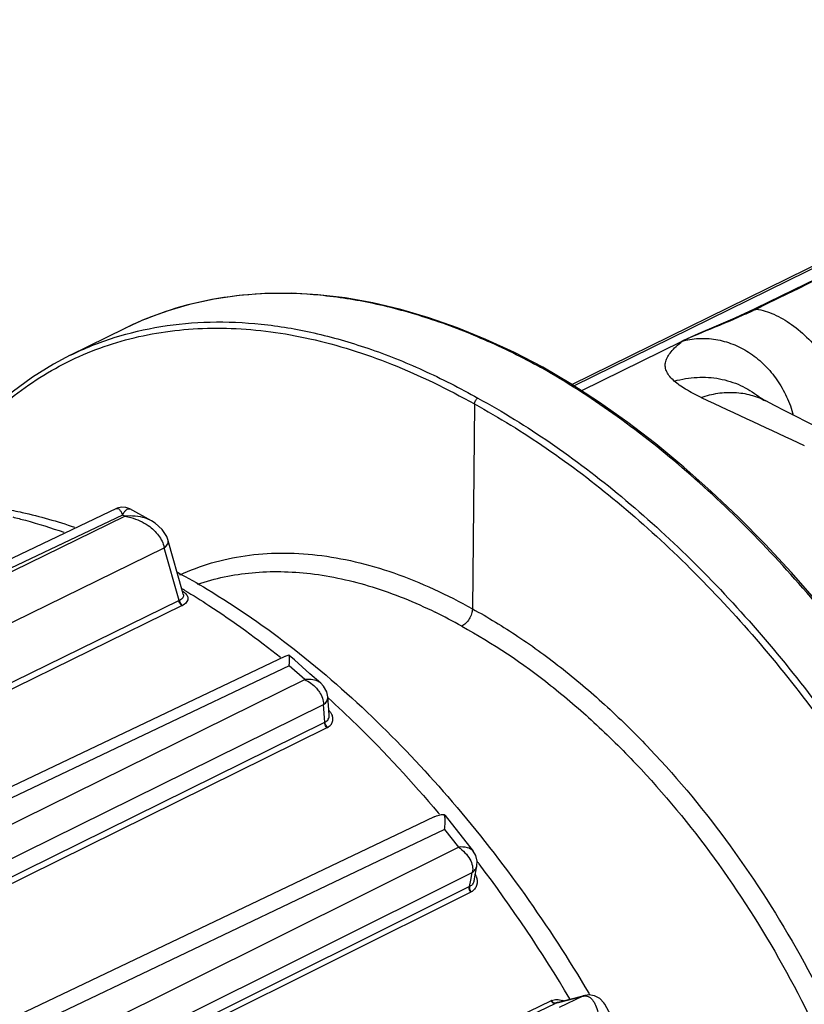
# Model space of a CAD drawing. Header units: millimetres. Extents: x 146 to 697, y 409 to 764.
# Tile 156 of 162: x 625 to 641, y 655 to 676. Entities that reach past the tile are written whole.
import ezdxf

# ---------------------------------------------------------------- set-up
doc = ezdxf.new("R2010")
doc.units = ezdxf.units.MM
doc.header["$LTSCALE"] = 65.395
doc.layers.get('0').update_dxf_attribs({"linetype": 'CONTINUOUS'})
doc.layers.add('SP223_000_00_new_view_4_BL40', color=7, linetype='CONTINUOUS')
doc.layers.add('SP223_018_00_new_view_4_BL38', color=7, linetype='CONTINUOUS')

# ---------------------------------------------------------------- blocks, each defined once
blk = doc.blocks.new('TC-9820353_3D')
at = {"layer": 'SP223_000_00_new_view_4_BL40', "color": 7, "linetype": 'Continuous'}
for p, q in [((26.541, 27.923), (41.954, 35.513)), ((30.374, 29.508), (30.332, 29.487)), ((30.333, 29.487), (30.332, 29.487)), ((16.112, 28.53), (17.258, 29.094)), ((17.259, 29.095), (17.258, 29.094)), ((28.817, 28.813), (26.743, 27.792)), ((28.817, 28.813), (28.817, 28.813)), ((28.866, 28.837), (28.845, 28.827)), ((28.845, 28.827), (28.845, 28.827)), ((16.112, 28.53), (16.112, 28.53)), ((25.94, 28.281), (25.94, 28.281)), ((30.429, 27.67), (30.429, 27.67)), ((24.518, 27.517), (24.475, 23.256)), ((30.575, 27.581), (30.575, 27.581))]:
    blk.add_line(p, q, dxfattribs=at)
at = {"layer": 'SP223_000_00_new_view_4_BL40', "color": 9, "linetype": 'Continuous'}
for p, q in [((26.587, 27.894), (41.986, 35.477)), ((28.819, 28.81), (26.747, 27.79)), ((28.839, 28.82), (28.819, 28.81)), ((28.854, 28.827), (28.839, 28.82)), ((28.868, 28.834), (28.854, 28.827)), ((25.927, 28.259), (25.892, 28.279))]:
    blk.add_line(p, q, dxfattribs=at)
at = {"layer": 'SP223_000_00_new_view_4_BL40', "color": 7, "linetype": 'Continuous'}
for points in [[(37.299, 32.886), (34.982, 31.756), (32.654, 30.621), (30.374, 29.508)], [(25.94, 28.281), (25.353, 28.585), (24.757, 28.861), (24.163, 29.104), (23.572, 29.311), (22.985, 29.484), (22.404, 29.622), (21.83, 29.724), (21.264, 29.791), (20.707, 29.822), (20.16, 29.817), (19.625, 29.776), (19.102, 29.7), (18.593, 29.588), (18.098, 29.441), (17.618, 29.259), (17.259, 29.095)], [(30.333, 29.487), (29.934, 29.303), (29.542, 29.135), (29.173, 28.978), (28.866, 28.837)], [(28.838, 28.823), (28.824, 28.816), (28.817, 28.813)], [(28.845, 28.827), (28.839, 28.824), (28.838, 28.823)], [(16.112, 28.53), (15.766, 28.347), (15.326, 28.073), (14.906, 27.765), (14.505, 27.422), (14.125, 27.044), (13.767, 26.633), (13.432, 26.19), (13.12, 25.715), (13.009, 25.52)], [(31.636, 23.408), (31.11, 24.012), (30.564, 24.601), (30.008, 25.163), (29.443, 25.699), (28.87, 26.206), (28.291, 26.685), (27.706, 27.133), (27.117, 27.549), (26.525, 27.934), (25.94, 28.281)], [(30.575, 27.581), (30.53, 27.605), (30.49, 27.629), (30.46, 27.648), (30.439, 27.662), (30.429, 27.67)], [(32.233, 26.749), (31.96, 26.882), (31.691, 27.015), (31.435, 27.142), (31.195, 27.263), (30.97, 27.377), (30.761, 27.484), (30.575, 27.581)]]:
    blk.add_lwpolyline(points, dxfattribs=at)
at = {"layer": 'SP223_000_00_new_view_4_BL40', "color": 9, "linetype": 'Continuous'}
for centre, radius, start, end in [((26.333, 37.795), 9.236, 295.7086, 295.9965), ((30.206, 27.042), 2.243, 128.1057, 128.5814), ((30.285, 26.942), 2.37, 127.5787, 128.1052), ((385.04, 788.623), 840.044, 244.940626, 245.10192), ((19.01, 13.623), 10.651, 60.4966, 63.865)]:
    blk.add_arc(centre, radius, start, end, dxfattribs=at)
for points in [[(37.307, 32.868), (34.998, 31.744), (32.69, 30.619), (30.381, 29.493)], [(28.839, 28.82), (28.832, 28.819), (28.824, 28.817), (28.817, 28.813)], [(28.868, 28.834), (28.86, 28.833), (28.852, 28.831), (28.845, 28.827)]]:
    blk.add_open_spline(points, degree=3, dxfattribs=at)
for points, knots in [([(25.892, 28.279), (25.512, 28.486), (24.75, 28.862), (23.589, 29.309), (22.442, 29.622), (21.321, 29.799), (20.232, 29.837), (19.184, 29.736), (18.187, 29.495), (17.559, 29.242), (17.259, 29.095)], [0, 0, 0, 0, 0.144457, 0.282321, 0.413795, 0.539321, 0.659608, 0.775633, 0.888622, 1, 1, 1, 1]), ([(30.339, 29.473), (30.221, 29.416), (29.979, 29.306), (29.485, 29.1), (29.111, 28.95), (28.868, 28.834)], [0, 0, 0, 0, 0.246313, 0.496104, 1, 1, 1, 1]), ([(30.381, 29.493), (30.373, 29.495), (30.356, 29.496), (30.34, 29.491), (30.333, 29.487)], [0, 0, 0, 0, 0.516763, 1, 1, 1, 1]), ([(30.381, 29.493), (30.506, 29.473), (30.764, 29.39), (31.131, 29.173), (31.485, 28.869), (31.81, 28.491), (32.092, 28.055), (32.318, 27.582), (32.479, 27.092), (32.539, 26.758), (32.555, 26.594)], [0, 0, 0, 0, 0.098784, 0.209392, 0.331178, 0.461844, 0.598033, 0.735809, 0.871079, 1, 1, 1, 1]), ([(13.094, 25.563), (13.233, 25.795), (13.528, 26.241), (14.027, 26.854), (14.573, 27.398), (15.163, 27.871), (15.795, 28.27), (16.466, 28.593), (17.171, 28.839), (17.909, 29.006), (18.675, 29.094), (19.747, 29.106), (21.148, 28.913), (22.852, 28.371), (23.962, 27.831), (24.518, 27.517)], [0, 0, 0, 0, 0.062492, 0.12309, 0.182138, 0.240033, 0.29722, 0.354171, 0.41137, 0.469288, 0.528369, 0.589009, 0.716138, 0.852807, 1, 1, 1, 1]), ([(16.112, 28.53), (16.407, 28.675), (17.023, 28.922), (18.003, 29.154), (19.032, 29.246), (20.102, 29.199), (21.204, 29.012), (22.329, 28.688), (23.47, 28.231), (24.217, 27.849), (24.591, 27.638)], [0, 0, 0, 0, 0.111072, 0.223694, 0.33938, 0.459436, 0.584907, 0.716548, 0.854839, 1, 1, 1, 1]), ([(28.673, 27.994), (28.64, 28.023), (28.582, 28.082), (28.517, 28.178), (28.484, 28.278), (28.485, 28.38), (28.521, 28.483), (28.588, 28.586), (28.685, 28.692), (28.764, 28.76), (28.808, 28.795)], [0, 0, 0, 0, 0.135481, 0.251215, 0.353844, 0.452966, 0.559396, 0.68227, 0.827843, 1, 1, 1, 1]), ([(28.868, 28.834), (28.983, 28.862), (29.222, 28.895), (29.585, 28.864), (29.938, 28.756), (30.269, 28.575), (30.567, 28.327), (30.82, 28.023), (31.02, 27.672), (31.113, 27.417), (31.149, 27.286)], [0, 0, 0, 0, 0.117209, 0.235247, 0.355308, 0.478249, 0.604475, 0.733908, 0.866035, 1, 1, 1, 1]), ([(25.94, 28.281), (25.933, 28.284), (25.916, 28.288), (25.9, 28.282), (25.892, 28.279)], [0, 0, 0, 0, 0.460892, 1, 1, 1, 1]), ([(31.591, 23.404), (31.161, 23.912), (30.28, 24.879), (28.878, 26.192), (27.436, 27.327), (26.431, 27.972), (25.927, 28.259)], [0, 0, 0, 0, 0.266559, 0.52302, 0.767867, 1, 1, 1, 1]), ([(28.673, 27.994), (28.827, 28.037), (29.142, 28.089), (29.539, 28.065), (29.839, 27.99), (30.121, 27.883), (30.314, 27.764), (30.429, 27.67)], [0, 0, 0, 0, 0.259385, 0.512905, 0.637291, 0.759929, 1, 1, 1, 1]), ([(29.234, 27.653), (29.122, 27.705), (28.967, 27.785), (28.782, 27.904), (28.706, 27.964), (28.673, 27.994)], [0, 0, 0, 0, 0.560547, 0.794918, 1, 1, 1, 1]), ([(29.234, 27.653), (29.346, 27.693), (29.575, 27.751), (29.926, 27.769), (30.264, 27.716), (30.476, 27.633), (30.575, 27.581)], [0, 0, 0, 0, 0.259307, 0.511056, 0.757047, 1, 1, 1, 1]), ([(24.518, 27.517), (24.518, 27.529), (24.522, 27.554), (24.538, 27.588), (24.561, 27.618), (24.581, 27.633), (24.591, 27.638)], [0, 0, 0, 0, 0.243413, 0.507202, 0.767048, 1, 1, 1, 1]), ([(24.518, 27.517), (25.031, 27.237), (26.054, 26.603), (27.525, 25.483), (28.954, 24.184), (29.853, 23.224), (30.292, 22.719)], [0, 0, 0, 0, 0.232636, 0.477646, 0.733935, 1, 1, 1, 1]), ([(24.591, 27.638), (25.107, 27.356), (26.135, 26.719), (27.613, 25.593), (29.05, 24.287), (29.953, 23.322), (30.394, 22.814)], [0, 0, 0, 0, 0.232637, 0.477647, 0.733936, 1, 1, 1, 1]), ([(18.389, 23.962), (18.602, 24.06), (19.048, 24.227), (19.754, 24.378), (20.494, 24.432), (21.261, 24.388), (22.051, 24.247), (23.151, 23.925), (23.953, 23.55), (24.475, 23.256)], [0, 0, 0, 0, 0.110969, 0.223688, 0.339577, 0.459856, 0.585492, 0.717187, 1, 1, 1, 1]), ([(18.761, 23.769), (18.942, 23.83), (19.316, 23.932), (19.897, 24.018), (20.499, 24.04), (21.34, 23.981), (22.434, 23.738), (23.278, 23.393), (23.701, 23.186)], [0, 0, 0, 0, 0.112474, 0.227057, 0.344662, 0.466079, 0.722499, 1, 1, 1, 1]), ([(24.475, 23.256), (24.474, 23.22), (24.461, 23.145), (24.414, 23.042), (24.345, 22.953), (24.286, 22.908), (24.255, 22.893)], [0, 0, 0, 0, 0.243414, 0.507203, 0.767048, 1, 1, 1, 1]), ([(24.475, 23.256), (24.799, 23.079), (25.447, 22.684), (26.384, 21.999), (27.302, 21.212), (28.504, 20.023), (29.898, 18.33), (31.339, 16.067), (32.519, 13.63), (33.254, 11.51), (33.671, 9.805), (33.96, 8.164), (34.05, 6.931), (34.042, 6.126)], [0, 0, 0, 0, 0.054282, 0.111088, 0.170242, 0.231506, 0.359081, 0.491087, 0.624346, 0.755576, 0.819475, 0.881729, 1, 1, 1, 1]), ([(24.255, 22.893), (24.905, 22.539), (25.85, 21.899), (27.022, 20.894), (28.199, 19.731), (29.563, 18.074), (30.974, 15.86), (32.129, 13.476), (32.984, 11.009), (33.508, 8.554), (33.627, 6.921), (33.62, 6.133)], [0, 0, 0, 0, 0.111008, 0.170173, 0.231447, 0.359043, 0.491071, 0.624352, 0.755603, 0.881709, 1, 1, 1, 1]), ([(30.394, 22.814), (30.847, 22.294), (31.721, 21.206), (32.923, 19.473), (34.017, 17.638), (34.665, 16.361), (34.968, 15.711)], [0, 0, 0, 0, 0.244139, 0.493514, 0.746153, 1, 1, 1, 1]), ([(30.292, 22.719), (30.742, 22.201), (31.612, 21.119), (32.807, 19.395), (33.895, 17.569), (34.54, 16.299), (34.841, 15.653)], [0, 0, 0, 0, 0.24414, 0.493515, 0.746154, 1, 1, 1, 1])]:
    blk.add_open_spline(points, degree=3, knots=knots, dxfattribs=at)
at = {"layer": 'SP223_018_00_new_view_4_BL38', "color": 7, "linetype": 'Continuous'}
for p, q in [((17.077, 25.342), (8.205, 21.128)), ((17.077, 25.342), (17.077, 25.342)), ((17.351, 25.333), (17.351, 25.333)), ((17.802, 25.083), (17.351, 25.333)), ((17.802, 25.083), (17.802, 25.083)), ((18.149, 24.678), (18.149, 24.678)), ((18.15, 24.673), (18.149, 24.678)), ((18.15, 24.673), (18.15, 24.673)), ((18.447, 23.613), (18.15, 24.673)), ((18.462, 23.559), (18.447, 23.613)), ((18.462, 23.559), (18.462, 23.559)), ((20.588, 22.268), (11.562, 17.976)), ((20.588, 22.268), (20.659, 22.295)), ((20.775, 22.192), (20.668, 22.287)), ((21.097, 21.906), (20.775, 22.192)), ((21.321, 21.707), (21.097, 21.906)), ((21.321, 21.707), (21.321, 21.707)), ((21.469, 21.422), (21.469, 21.422)), ((21.489, 21.152), (21.469, 21.422)), ((21.497, 21.039), (21.489, 21.152)), ((21.497, 21.039), (21.497, 21.039)), ((23.682, 18.928), (23.346, 18.767)), ((23.889, 18.979), (23.913, 18.953)), ((23.912, 18.953), (24.491, 18.215)), ((23.346, 18.767), (14.734, 14.657)), ((24.491, 18.215), (24.491, 18.215)), ((24.545, 17.781), (24.57, 17.907)), ((24.57, 17.906), (24.57, 17.907)), ((24.509, 17.597), (24.54, 17.756)), ((24.54, 17.756), (24.545, 17.781)), ((24.509, 17.597), (24.509, 17.597)), ((26.772, 15.199), (26.23, 15.06)), ((26.775, 15.2), (26.772, 15.199)), ((26.813, 15.21), (26.775, 15.2)), ((26.894, 15.221), (26.821, 15.212)), ((26.894, 15.258), (26.907, 15.234)), ((26.23, 15.06), (26.23, 15.06)), ((27.226, 15.027), (27.226, 15.027)), ((27.603, 14.344), (27.226, 15.027))]:
    blk.add_line(p, q, dxfattribs=at)
at = {"layer": 'SP223_018_00_new_view_4_BL38', "color": 9, "linetype": 'Continuous'}
for p, q in [((17.201, 25.207), (8.54, 21.093)), ((17.247, 25.181), (17.201, 25.207)), ((8.706, 21), (17.247, 25.181)), ((9.211, 20.189), (18.068, 24.524)), ((18.375, 23.427), (18.068, 24.524)), ((18.424, 23.683), (18.434, 23.677)), ((18.375, 23.427), (9.357, 19.007)), ((18.438, 23.321), (9.42, 18.901)), ((20.666, 22.07), (11.875, 17.889)), ((20.988, 21.784), (20.666, 22.07)), ((12.314, 17.498), (20.988, 21.784)), ((12.565, 16.908), (21.378, 21.263)), ((21.405, 20.898), (21.378, 21.263)), ((12.531, 16.509), (21.405, 20.898)), ((12.577, 16.395), (21.452, 20.783)), ((23.766, 19.011), (23.789, 18.984)), ((23.897, 18.666), (15.13, 14.481)), ((23.897, 18.666), (24.185, 18.299)), ((15.522, 13.98), (24.185, 18.299)), ((15.669, 13.381), (24.471, 17.77)), ((24.44, 17.611), (24.471, 17.77)), ((24.413, 17.475), (15.55, 13.053)), ((24.413, 17.475), (24.44, 17.611)), ((24.44, 17.359), (15.576, 12.938)), ((26.268, 15.066), (26.773, 15.196)), ((26.773, 15.196), (26.279, 14.958)), ((26.773, 15.196), (26.813, 15.21)), ((17.033, 10.743), (26.109, 15.1)), ((17.118, 10.69), (26.194, 15.047)), ((26.194, 15.047), (26.205, 15.05)), ((26.205, 15.05), (26.231, 15.056)), ((26.231, 15.056), (26.268, 15.066))]:
    blk.add_line(p, q, dxfattribs=at)
at = {"layer": 'SP223_018_00_new_view_4_BL38', "color": 7, "linetype": 'Continuous'}
for points in [[(17.351, 25.333), (17.268, 25.364), (17.177, 25.37), (17.087, 25.347), (17.077, 25.342)], [(18.149, 24.678), (18.119, 24.759), (18.021, 24.909), (17.881, 25.034), (17.802, 25.083)], [(21.469, 21.422), (21.447, 21.526), (21.377, 21.648), (21.321, 21.707)], [(24.57, 17.907), (24.575, 18.008), (24.546, 18.124), (24.491, 18.215)], [(27.226, 15.027), (27.206, 15.06), (27.122, 15.149), (27.014, 15.205), (26.894, 15.221)]]:
    blk.add_lwpolyline(points, dxfattribs=at)
at = {"layer": 'SP223_018_00_new_view_4_BL38', "color": 9, "linetype": 'Continuous'}
for centre, radius, start, end in [((18.077, 24.657), 0.0751, 12.1673, 15.988), ((17.107, 24.321), 0.982, 11.9587, 12.2966), ((10.13, 9.75), 16.215, 58.934, 59.1927), ((18.271, 23.679), 0.273, 292.4448, 294.7649), ((18.319, 23.565), 0.271, 296.0893, 298.4768), ((21.21, 20.874), 0.39, 40.4024, 44.2379), ((2.148, 0.887), 28.211, 37.2072, 37.3238), ((1.178, 0.168), 29.418, 30.5927, 37.1814), ((24.182, 17.555), 0.395, 20.3662, 26.4878), ((24.335, 17.647), 0.189, 294.3958, 297.7622), ((24.35, 17.54), 0.201, 296.5028, 299.7817), ((26.828, 14.999), 0.204, 104.7289, 105.673), ((26.875, 14.979), 0.239, 105.0792, 114.5019), ((26.876, 14.977), 0.241, 103.1152, 105.0881), ((26.195, 14.92), 0.2, 112.3414, 115.6418), ((26.275, 14.882), 0.184, 112.5925, 116.025), ((26.215, 14.737), 0.393, 66.4235, 70.1685)]:
    blk.add_arc(centre, radius, start, end, dxfattribs=at)
at = {"layer": 'SP223_018_00_new_view_4_BL38', "color": 7, "linetype": 'Continuous'}
for centre, radius, start, end in [((26.277, 14.876), 0.19, 104.4338, 112.5342), ((26.28, 14.866), 0.201, 98.9091, 104.3955), ((26.282, 14.853), 0.213, 92.5641, 98.8916)]:
    blk.add_arc(centre, radius, start, end, dxfattribs=at)
for points, knots in [([(14.754, 25.335), (14.874, 25.312), (15.362, 25.211), (15.843, 25.075), (16.2, 24.955)], [0, 0, 0, 0, 0.245689, 1, 1, 1, 1]), ([(18.345, 24.015), (18.551, 23.903), (19.392, 23.422), (20.19, 22.866), (20.768, 22.415)], [0, 0, 0, 0, 0.242632, 1, 1, 1, 1]), ([(20.768, 22.415), (21.969, 21.476), (24.235, 19.249), (26.064, 16.66), (26.894, 15.258)], [0, 0, 0, 0, 0.483291, 1, 1, 1, 1]), ([(20.671, 22.176), (20.671, 22.202), (20.671, 22.237), (20.666, 22.277), (20.662, 22.291), (20.659, 22.295)], [0, 0, 0, 0, 0.647473, 0.864518, 1, 1, 1, 1]), ([(20.666, 22.07), (20.667, 22.079), (20.669, 22.115), (20.67, 22.15), (20.671, 22.176)], [0, 0, 0, 0, 0.272331, 1, 1, 1, 1]), ([(23.906, 18.904), (23.905, 18.911), (23.902, 18.937), (23.897, 18.962), (23.889, 18.979)], [0, 0, 0, 0, 0.291077, 1, 1, 1, 1]), ([(23.897, 18.666), (23.9, 18.688), (23.908, 18.767), (23.912, 18.847), (23.906, 18.904)], [0, 0, 0, 0, 0.286249, 1, 1, 1, 1])]:
    blk.add_open_spline(points, degree=3, knots=knots, dxfattribs=at)
at = {"layer": 'SP223_018_00_new_view_4_BL38', "color": 9, "linetype": 'Continuous'}
for points, knots in [([(17.077, 25.342), (17.085, 25.346), (17.111, 25.345), (17.142, 25.315), (17.173, 25.269), (17.191, 25.229), (17.201, 25.207)], [0, 0, 0, 0, 0.146166, 0.342806, 0.626475, 1, 1, 1, 1]), ([(17.201, 25.207), (17.213, 25.229), (17.236, 25.269), (17.275, 25.314), (17.313, 25.341), (17.341, 25.339), (17.351, 25.333)], [0, 0, 0, 0, 0.362483, 0.64102, 0.840812, 1, 1, 1, 1]), ([(14.916, 25.166), (15.004, 25.144), (15.362, 25.051), (15.716, 24.94), (15.979, 24.847)], [0, 0, 0, 0, 0.245704, 1, 1, 1, 1]), ([(17.802, 25.083), (17.762, 25.105), (17.587, 25.181), (17.39, 25.196), (17.247, 25.181)], [0, 0, 0, 0, 0.240865, 1, 1, 1, 1]), ([(17.247, 25.181), (17.29, 25.174), (17.462, 25.138), (17.627, 25.063), (17.735, 24.987)], [0, 0, 0, 0, 0.248119, 1, 1, 1, 1]), ([(17.735, 24.987), (17.816, 24.93), (17.958, 24.798), (18.047, 24.621), (18.067, 24.53)], [0, 0, 0, 0, 0.515466, 1, 1, 1, 1]), ([(18.067, 24.53), (18.073, 24.535), (18.096, 24.553), (18.116, 24.574), (18.128, 24.592)], [0, 0, 0, 0, 0.271728, 1, 1, 1, 1]), ([(18.068, 24.524), (18.095, 24.545), (18.141, 24.585), (18.157, 24.649), (18.15, 24.673)], [0, 0, 0, 0, 0.579779, 1, 1, 1, 1]), ([(18.128, 24.592), (18.133, 24.598), (18.148, 24.623), (18.154, 24.653), (18.15, 24.673)], [0, 0, 0, 0, 0.286309, 1, 1, 1, 1]), ([(18.504, 23.58), (18.523, 23.561), (18.555, 23.52), (18.565, 23.411), (18.495, 23.351), (18.448, 23.326)], [0, 0, 0, 0, 0.258265, 0.482861, 1, 1, 1, 1]), ([(18.458, 23.616), (18.462, 23.613), (18.479, 23.602), (18.494, 23.59), (18.504, 23.58)], [0, 0, 0, 0, 0.261068, 1, 1, 1, 1]), ([(18.497, 23.639), (18.666, 23.538), (19.351, 23.108), (20.006, 22.63), (20.484, 22.247)], [0, 0, 0, 0, 0.243186, 1, 1, 1, 1]), ([(18.438, 23.321), (18.43, 23.326), (18.398, 23.354), (18.379, 23.395), (18.375, 23.427)], [0, 0, 0, 0, 0.233135, 1, 1, 1, 1]), ([(18.462, 23.559), (18.465, 23.547), (18.468, 23.521), (18.448, 23.469), (18.411, 23.443), (18.385, 23.431)], [0, 0, 0, 0, 0.231055, 0.460872, 1, 1, 1, 1]), ([(18.448, 23.326), (18.44, 23.331), (18.408, 23.359), (18.389, 23.399), (18.385, 23.431)], [0, 0, 0, 0, 0.232963, 1, 1, 1, 1]), ([(21.321, 21.707), (21.302, 21.724), (21.202, 21.787), (21.078, 21.793), (20.988, 21.784)], [0, 0, 0, 0, 0.220689, 1, 1, 1, 1]), ([(21.231, 21.604), (21.254, 21.579), (21.331, 21.481), (21.381, 21.354), (21.378, 21.263)], [0, 0, 0, 0, 0.272286, 1, 1, 1, 1]), ([(21.378, 21.263), (21.406, 21.281), (21.453, 21.328), (21.471, 21.393), (21.469, 21.422)], [0, 0, 0, 0, 0.53848, 1, 1, 1, 1]), ([(21.474, 21.401), (21.674, 21.22), (22.478, 20.463), (23.229, 19.65), (23.766, 19.011)], [0, 0, 0, 0, 0.244162, 1, 1, 1, 1]), ([(21.452, 20.783), (21.428, 20.805), (21.407, 20.846), (21.404, 20.888), (21.405, 20.898)], [0, 0, 0, 0, 0.765753, 1, 1, 1, 1]), ([(21.462, 20.788), (21.439, 20.81), (21.417, 20.851), (21.414, 20.893), (21.415, 20.903)], [0, 0, 0, 0, 0.765311, 1, 1, 1, 1]), ([(21.415, 20.903), (21.441, 20.915), (21.487, 20.953), (21.499, 21.011), (21.497, 21.039)], [0, 0, 0, 0, 0.510005, 1, 1, 1, 1]), ([(21.462, 20.788), (21.487, 20.802), (21.533, 20.836), (21.574, 20.91), (21.579, 20.995), (21.559, 21.048), (21.545, 21.073)], [0, 0, 0, 0, 0.259533, 0.498453, 0.738209, 1, 1, 1, 1]), ([(24.491, 18.215), (24.463, 18.25), (24.356, 18.299), (24.248, 18.302), (24.185, 18.299)], [0, 0, 0, 0, 0.419629, 1, 1, 1, 1]), ([(24.185, 18.299), (24.234, 18.265), (24.324, 18.187), (24.451, 18.022), (24.499, 17.858), (24.471, 17.77)], [0, 0, 0, 0, 0.286714, 0.558697, 1, 1, 1, 1]), ([(24.471, 17.77), (24.496, 17.785), (24.54, 17.825), (24.564, 17.879), (24.57, 17.906)], [0, 0, 0, 0, 0.514512, 1, 1, 1, 1]), ([(24.552, 17.692), (24.575, 17.632), (24.584, 17.529), (24.524, 17.418), (24.476, 17.379), (24.45, 17.365)], [0, 0, 0, 0, 0.517343, 0.757752, 1, 1, 1, 1]), ([(24.44, 17.359), (24.433, 17.368), (24.413, 17.403), (24.403, 17.448), (24.413, 17.475)], [0, 0, 0, 0, 0.2751, 1, 1, 1, 1]), ([(24.45, 17.365), (24.443, 17.374), (24.423, 17.408), (24.413, 17.453), (24.423, 17.48)], [0, 0, 0, 0, 0.27463, 1, 1, 1, 1]), ([(24.509, 17.597), (24.504, 17.572), (24.484, 17.525), (24.445, 17.492), (24.423, 17.48)], [0, 0, 0, 0, 0.50626, 1, 1, 1, 1]), ([(26.776, 15.196), (26.783, 15.198), (26.808, 15.203), (26.835, 15.203), (26.854, 15.198)], [0, 0, 0, 0, 0.258639, 1, 1, 1, 1]), ([(26.854, 15.198), (26.875, 15.194), (26.901, 15.182), (26.924, 15.165), (26.93, 15.161)], [0, 0, 0, 0, 0.738542, 1, 1, 1, 1]), ([(26.93, 15.161), (26.96, 15.136), (27.014, 15.066), (27.091, 14.88), (27.113, 14.717), (27.118, 14.603)], [0, 0, 0, 0, 0.194801, 0.429642, 1, 1, 1, 1]), ([(26.166, 15.048), (26.16, 15.05), (26.137, 15.062), (26.119, 15.083), (26.109, 15.1)], [0, 0, 0, 0, 0.218899, 1, 1, 1, 1]), ([(26.119, 15.105), (26.154, 15.12), (26.232, 15.135), (26.31, 15.12), (26.348, 15.106)], [0, 0, 0, 0, 0.480775, 1, 1, 1, 1]), ([(26.204, 15.051), (26.198, 15.049), (26.161, 15.05), (26.134, 15.081), (26.119, 15.105)], [0, 0, 0, 0, 0.199804, 1, 1, 1, 1])]:
    blk.add_open_spline(points, degree=3, knots=knots, dxfattribs=at)
for points in [[(18.446, 23.623), (18.45, 23.621), (18.454, 23.619), (18.458, 23.616)], [(18.458, 23.616), (18.454, 23.614), (18.45, 23.613), (18.446, 23.611)], [(20.988, 21.784), (21.079, 21.742), (21.164, 21.679), (21.231, 21.604)], [(21.545, 21.073), (21.534, 21.092), (21.521, 21.11), (21.507, 21.127)], [(21.405, 20.898), (21.408, 20.899), (21.412, 20.901), (21.415, 20.903)], [(21.452, 20.783), (21.455, 20.785), (21.459, 20.786), (21.462, 20.788)], [(26.194, 15.047), (26.185, 15.044), (26.175, 15.045), (26.166, 15.048)]]:
    blk.add_open_spline(points, degree=3, dxfattribs=at)
at = {"layer": 'SP223_018_00_new_view_4_BL38', "color": 7, "linetype": 'Continuous'}
blk.add_open_spline([(23.682, 18.928), (23.746, 18.958), (23.818, 18.978), (23.889, 18.979)], degree=3, dxfattribs=at)

msp = doc.modelspace()

# ---------------------------------------------------------------- block references
msp.add_blockref('TC-9820353_3D', (610, 640))

doc.saveas('drawing.dxf')
